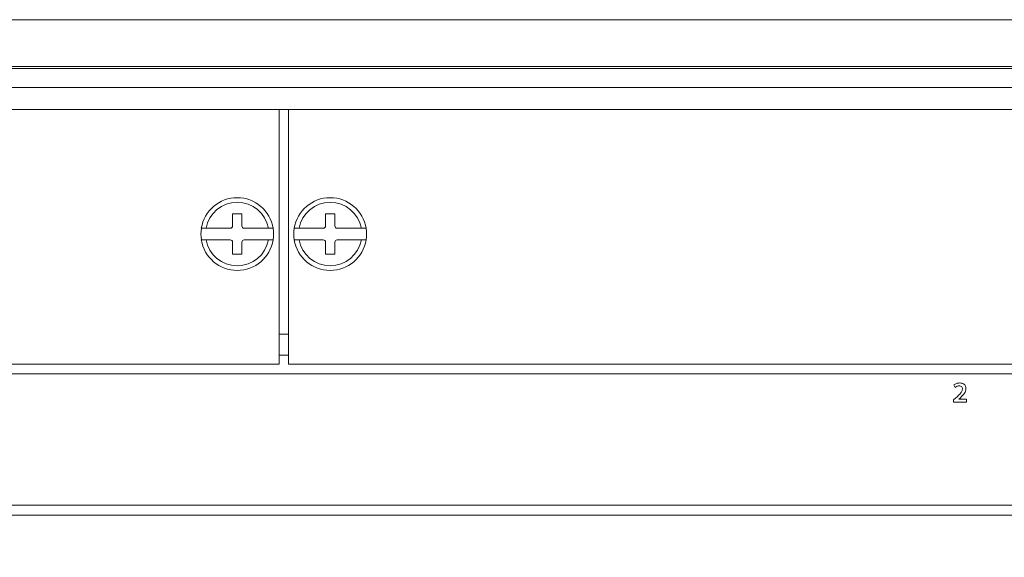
# Model space of a CAD drawing. Header units: millimetres. Extents: x 0 to 1118, y 0 to 864.
# Tile 217 of 248: x 736 to 763, y 673 to 688. Entities that reach past the tile are written whole.
import ezdxf

# ---------------------------------------------------------------- set-up
doc = ezdxf.new("R2010")
doc.units = ezdxf.units.MM
doc.styles.add('SLDTEXTSTYLE3', font='TXT', dxfattribs={"width": 0.605})
doc.dimstyles.new('SLDDIMSTYLE1', dxfattribs={"dimtxt": 3.175, "dimasz": 3.302, "dimexe": 0, "dimexo": 0.0625, "dimgap": 0.79375, "dimtad": 0, "dimtih": 1, "dimtoh": 1, "dimdec": 1, "dimlfac": 4, "dimrnd": 1e-09, "dimzin": 12, "dimdsep": 46, "dimtxsty": 'SLDTEXTSTYLE3', "dimsah": 1, "dimcen": 0.09, "dimadec": 0, "dimazin": 3, "dimtfac": 1, "dimtofl": 0, "dimtmove": 0, "dimatfit": 3, "dimfxl": 1, "dimfrac": 2, "dimtolj": 1, "dimtzin": 12, "dimarcsym": 0})

# ---------------------------------------------------------------- blocks, each defined once
blk = doc.blocks.new('_D_5')
at = {"color": 7, "linetype": 'Continuous', "lineweight": 0}
for p, q in [((797.743, 687.94), (605.248, 687.94)), ((606.848, 687.94), (606.848, 673.176)), ((606.848, 653.54), (606.848, 668.303)), ((690.778, 653.54), (605.248, 653.54))]:
    blk.add_line(p, q, dxfattribs=at)
for points in [[(606.848, 687.94), (606.34, 684.638), (607.356, 684.638)], [(606.848, 653.54), (607.356, 656.842), (606.34, 656.842)]]:
    blk.add_solid(points, dxfattribs=at)
at = {"color": 7, "linetype": 'Continuous', "lineweight": 0, "insert": (601.391, 672.396), "char_height": 3.175, "attachment_point": 1, "style": 'SLDTEXTSTYLE3'}
blk.add_mtext('137.6', dxfattribs=at)

msp = doc.modelspace()

# ---------------------------------------------------------------- linework, layer by layer
at = {"color": 7, "linetype": 'Continuous', "lineweight": 15}
for p, q in [((706.534, 686.678), (780.101, 686.678)), ((780.101, 686.628), (706.534, 686.628)), ((706.818, 686.117), (779.817, 686.117)), ((743.196, 686.117), (743.444, 686.117)), ((755.446, 686.117), (755.694, 686.117)), ((743.195, 685.528), (706.945, 685.528)), ((743.195, 685.528), (743.195, 678.678)), ((743.445, 685.528), (743.445, 678.678)), ((779.695, 685.528), (743.445, 685.528)), ((742.195, 682.722), (741.945, 682.722)), ((741.945, 682.722), (741.945, 682.397)), ((742.195, 682.397), (742.195, 682.722)), ((744.445, 682.722), (744.445, 682.397)), ((744.695, 682.722), (744.445, 682.722)), ((744.695, 682.397), (744.695, 682.722)), ((741.232, 682.334), (741.105, 682.334)), ((741.883, 682.334), (741.232, 682.334)), ((742.908, 682.334), (742.258, 682.334)), ((743.035, 682.334), (742.908, 682.334)), ((743.732, 682.334), (743.605, 682.334)), ((744.383, 682.334), (743.732, 682.334)), ((745.408, 682.334), (744.758, 682.334)), ((745.535, 682.334), (745.408, 682.334)), ((741.105, 682.022), (741.232, 682.022)), ((741.232, 682.022), (741.883, 682.022)), ((741.945, 681.959), (741.945, 681.634)), ((742.195, 681.634), (742.195, 681.959)), ((742.258, 682.022), (742.908, 682.022)), ((742.908, 682.022), (743.035, 682.022)), ((743.605, 682.022), (743.732, 682.022)), ((743.732, 682.022), (744.383, 682.022)), ((744.445, 681.959), (744.445, 681.634)), ((744.695, 681.634), (744.695, 681.959)), ((744.758, 682.022), (745.408, 682.022)), ((745.408, 682.022), (745.535, 682.022)), ((741.945, 681.634), (742.195, 681.634)), ((744.445, 681.634), (744.695, 681.634)), ((743.195, 679.489), (743.445, 679.489)), ((743.195, 678.919), (743.445, 678.919)), ((706.945, 678.678), (743.195, 678.678)), ((743.445, 678.678), (779.695, 678.678)), ((706.945, 678.419), (779.695, 678.419)), ((761.345, 678.124), (761.373, 678.056)), ((761.396, 677.775), (761.336, 677.72)), ((761.336, 677.72), (761.336, 677.662)), ((761.336, 677.662), (761.679, 677.662)), ((761.472, 677.742), (761.517, 677.78)), ((761.472, 677.741), (761.472, 677.742)), ((761.679, 677.741), (761.472, 677.741)), ((761.679, 677.662), (761.679, 677.741)), ((779.695, 674.894), (706.945, 674.894)), ((779.695, 674.627), (706.945, 674.627))]:
    msp.add_line(p, q, dxfattribs=at)
at = {"color": 9, "linetype": 'Continuous', "lineweight": 15}
msp.add_line((743.445, 685.526), (743.195, 685.526), dxfattribs=at)
at = {"color": 7, "linetype": 'Continuous', "lineweight": 15}
for centre, radius, start, end in [((742.07, 682.178), 0.978, 9.198, 170.802), ((744.57, 682.178), 0.978, 9.198, 170.802), ((742.07, 682.178), 0.853, 10.5611, 169.4389), ((744.57, 682.178), 0.852, 10.5611, 169.4389), ((741.883, 682.397), 0.0625, 270, 0), ((742.258, 682.397), 0.0625, 180, 270), ((744.383, 682.397), 0.0625, 270, 0), ((744.758, 682.397), 0.0625, 180, 270), ((742.07, 682.178), 0.977, 170.802, 189.198), ((742.07, 682.178), 0.978, 350.802, 9.198), ((744.57, 682.178), 0.978, 170.802, 189.198), ((744.57, 682.178), 0.978, 350.802, 9.198), ((742.07, 682.178), 0.978, 189.198, 350.802), ((742.07, 682.178), 0.853, 190.5611, 349.4389), ((741.883, 681.959), 0.0625, 0, 90), ((742.258, 681.959), 0.0625, 90, 180), ((744.57, 682.178), 0.978, 189.198, 350.802), ((744.57, 682.178), 0.852, 190.5611, 349.4389), ((744.383, 681.959), 0.0625, 0, 90), ((744.758, 681.959), 0.0625, 90, 180)]:
    msp.add_arc(centre, radius, start, end, dxfattribs=at)
for points, knots in [([(761.502, 678.176), (761.47, 678.173), (761.413, 678.168), (761.366, 678.137), (761.345, 678.124)], [0, 0, 0, 0, 0.559727, 1, 1, 1, 1]), ([(761.667, 678.022), (761.664, 678.046), (761.659, 678.094), (761.615, 678.148), (761.558, 678.172), (761.521, 678.175), (761.502, 678.176)], [0, 0, 0, 0, 0.279621, 0.558679, 0.778937, 1, 1, 1, 1]), ([(761.373, 678.056), (761.392, 678.068), (761.425, 678.091), (761.465, 678.096), (761.482, 678.098)], [0, 0, 0, 0, 0.5602796, 1, 1, 1, 1]), ([(761.573, 678.013), (761.566, 677.985), (761.553, 677.93), (761.481, 677.855), (761.428, 677.805), (761.396, 677.775)], [0, 0, 0, 0, 0.277465, 0.558283, 1, 1, 1, 1]), ([(761.482, 678.098), (761.496, 678.097), (761.522, 678.095), (761.555, 678.075), (761.571, 678.044), (761.573, 678.023), (761.573, 678.013)], [0, 0, 0, 0, 0.280969, 0.558967, 0.779355, 1, 1, 1, 1]), ([(761.517, 677.78), (761.556, 677.818), (761.612, 677.871), (761.66, 677.958), (761.664, 678.001), (761.667, 678.022)], [0, 0, 0, 0, 0.560347, 0.780248, 1, 1, 1, 1])]:
    msp.add_open_spline(points, degree=3, knots=knots, dxfattribs=at)

# ---------------------------------------------------------------- dimensions: what is measured, and where the dimension line sits
at = {"color": 7, "linetype": 'Continuous', "lineweight": 0}
dim = msp.add_linear_dim(base=(606.848, 653.54), p1=(799.343, 687.94), p2=(692.378, 653.54), angle=90, dimstyle='SLDDIMSTYLE1', dxfattribs=at)
dim.commit()
dim.dimension.update_dxf_attribs({"geometry": '_D_5', "text_midpoint": (606.848, 670.74), "dimtype": 160})

doc.saveas('drawing.dxf')
